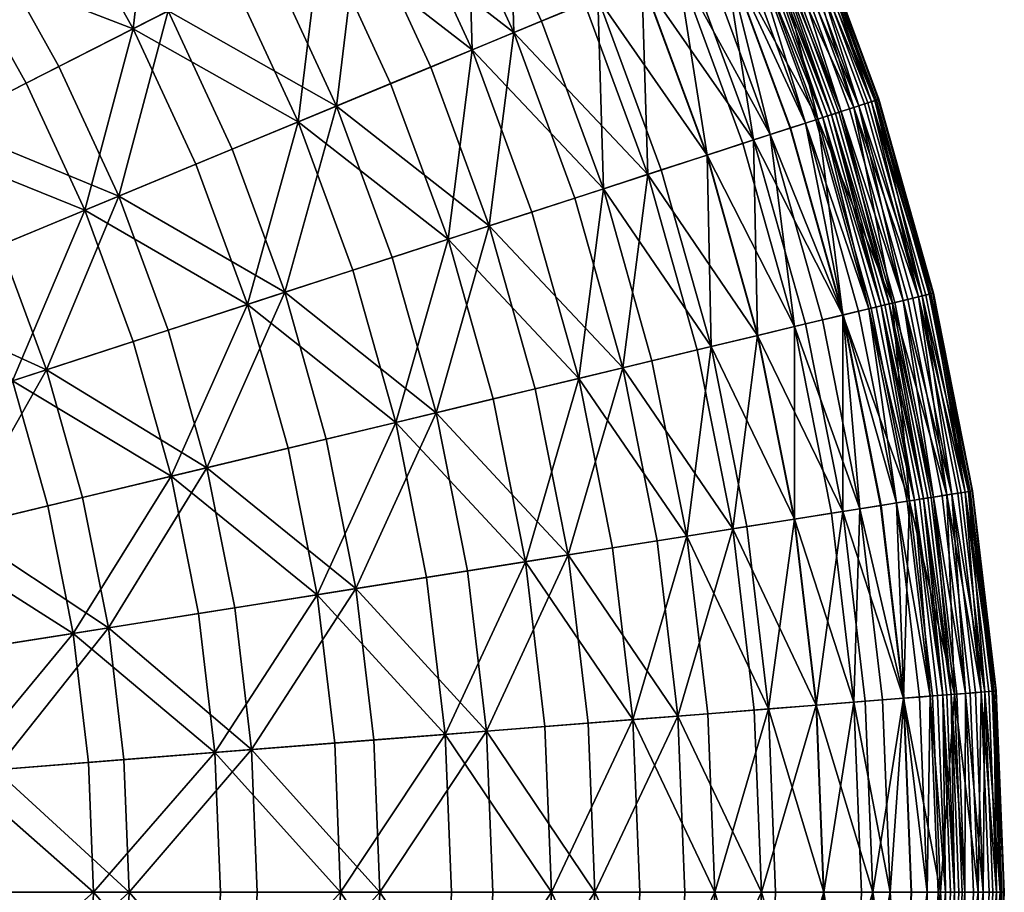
# Model space of a CAD drawing. Header units: centimetres. Extents: x -11.8 to 11.8, y -11.8 to 11.8.
# Tile 29 of 30: x 7.3 to 11.8, y 0 to 4. Entities that reach past the tile are written whole.
import ezdxf

# ---------------------------------------------------------------- set-up
doc = ezdxf.new("R2010")
doc.units = ezdxf.units.CM
doc.layers.get('0').update_dxf_attribs({"color": 252, "true_color": 0x949494})

msp = doc.modelspace()

# ---------------------------------------------------------------- meshes
at = {"color": 252, "true_color": 0x949494}
mesh = msp.add_polyface(dxfattribs=at)
corners = [(9.9871, 3.245, 4.8773), (9.7015, 4.0184, 4.8773), (9.3813, 3.8858, 4.2258), (10.2539, 3.3317, 5.5678), (9.9607, 4.1258, 5.5678), (10.4659, 3.4006, 6.275), (10.1666, 4.2111, 6.275), (9.8047, 4.9957, 6.275), (9.6061, 4.8946, 5.5678), (9.3561, 4.7672, 4.8773), (10.7563, 3.4949, 7.6496), (10.4487, 4.328, 7.6496), (10.3267, 4.2774, 6.9764), (10.6307, 3.4541, 6.9764), (10.0768, 5.1344, 7.6496), (9.9591, 5.0744, 6.9764), (10.8036, 4.475, 10.1884), (10.8455, 4.4923, 10.1959), (10.4595, 5.3294, 10.1959), (10.1916, 3.3115, 4.7512), (9.8555, 3.2022, 4.0806), (9.5736, 3.9655, 4.0806), (9.9001, 4.1007, 4.7512), (10.7563, 4.4554, 8.224), (10.6629, 4.4167, 7.5866), (10.2833, 5.2396, 7.5866), (10.7059, 4.4345, 9.9012), (10.6842, 4.4255, 9.6586), (10.9987, 3.5737, 9.6586), (10.7232, 4.4417, 10.0489), (10.3415, 5.2693, 10.0489), (10.7417, 4.4493, 10.1282), (10.7667, 4.4597, 10.1659), (10.3834, 5.2906, 10.1659), (11.0389, 3.5868, 10.0489), (10.5383, 4.3651, 6.8987), (10.9768, 3.5666, 7.5866), (10.6802, 3.4702, 6.1822), (10.3748, 4.2973, 6.1822), (10.8485, 3.5249, 6.8987), (10.0055, 5.098, 6.1822), (10.1646, 4.2103, 5.459), (10.4639, 3.3999, 5.459), (9.5477, 4.8648, 4.7512), (9.8028, 4.9948, 5.459), (10.8506, 3.5256, 8.2722), (10.5403, 4.3659, 8.2722), (10.9189, 3.5478, 8.8264), (10.6066, 4.3934, 8.8264), (10.2291, 5.212, 8.8264), (10.6528, 4.4125, 9.2944), (10.9665, 3.5632, 9.2944), (10.3039, 5.2501, 9.6586)]
mesh.append_faces([[corners[k] for k in face] for face in [(0, 1, 2, 0), (0, 3, 4, 0), (4, 1, 0, 4), (5, 6, 4, 5), (4, 3, 5, 4), (4, 6, 7, 4), (4, 8, 9, 4), (10, 11, 12, 10), (12, 13, 10, 12), (12, 11, 14, 12), (7, 6, 12, 7), (12, 15, 7, 12), (5, 13, 12, 5), (12, 6, 5, 12), (16, 17, 18, 16), (19, 20, 21, 19), (21, 22, 19, 21), (23, 24, 25, 23), (26, 27, 28, 26), (26, 29, 30, 26), (31, 32, 33, 31), (31, 29, 34, 31), (35, 24, 36, 35), (37, 38, 35, 37), (35, 39, 37, 35), (35, 38, 40, 35), (19, 22, 41, 19), (41, 42, 19, 41), (41, 22, 43, 41), (40, 38, 41, 40), (41, 44, 40, 41), (37, 42, 41, 37), (41, 38, 37, 41), (10, 45, 46, 10), (46, 11, 10, 46), (47, 48, 46, 47), (46, 45, 47, 46), (46, 48, 49, 46), (50, 51, 28, 50), (50, 27, 52, 50), (50, 48, 47, 50)]], dxfattribs={"vtx2": -1, "vtx3": -1, "color": 252})
mesh = msp.add_polyface(dxfattribs=at)
corners = [(9.2704, 3.0121, 3.6151), (9.4779, 2.2755, 3.6151), (9.8736, 2.3705, 4.2258), (9.6574, 3.1379, 4.2258), (8.3454, 2.7116, 2.5221), (8.5322, 2.0484, 2.5221), (9.0289, 2.1677, 3.0467), (8.8312, 2.8694, 3.0467), (8.5175, 2.7675, 2.3187), (9.0131, 2.9285, 2.8617), (9.2148, 2.2123, 2.8617), (9.4608, 3.074, 3.4499), (9.6726, 2.3222, 3.4499), (8.5787, 3.5534, 3.0467), (8.1067, 3.3579, 2.5221), (9.0053, 3.7301, 3.6151), (8.6847, 4.4251, 3.6151), (8.2733, 4.2155, 3.0467), (7.8181, 3.9835, 2.5221), (9.3813, 3.8858, 4.2258), (9.9871, 3.245, 4.8773), (9.3561, 4.7672, 4.8773), (9.0473, 4.6098, 4.2258), (9.7015, 4.0184, 4.8773), (8.6579, 5.3056, 4.2258), (8.3109, 5.0929, 3.6151), (7.9172, 4.8517, 3.0467), (9.9607, 4.1258, 5.5678), (9.1903, 3.8067, 3.4499), (9.5736, 3.9655, 4.0806), (9.8555, 3.2022, 4.0806), (8.8631, 4.516, 3.4499), (9.2328, 4.7044, 4.0806), (9.5477, 4.8648, 4.7512), (9.9001, 4.1007, 4.7512), (8.2739, 3.4271, 2.3187), (8.7553, 3.6265, 2.8617), (7.9794, 4.0657, 2.3187), (8.4436, 4.3023, 2.8617), (8.0802, 4.9516, 2.8617)]
mesh.append_faces([[corners[k] for k in face] for face in [(0, 1, 2, 0), (2, 3, 0, 2), (4, 5, 6, 4), (6, 7, 4, 6), (0, 7, 6, 0), (6, 1, 0, 6), (8, 9, 10, 8), (11, 12, 10, 11), (10, 9, 11, 10), (4, 7, 13, 4), (13, 14, 4, 13), (0, 15, 13, 0), (13, 7, 0, 13), (16, 17, 13, 16), (13, 15, 16, 13), (13, 17, 18, 13), (19, 3, 20, 19), (21, 22, 19, 21), (19, 23, 21, 19), (16, 15, 19, 16), (19, 22, 16, 19), (0, 3, 19, 0), (19, 15, 0, 19), (16, 22, 24, 16), (16, 25, 26, 16), (26, 17, 16, 26), (21, 23, 27, 21), (11, 28, 29, 11), (29, 30, 11, 29), (31, 32, 29, 31), (29, 28, 31, 29), (33, 34, 29, 33), (29, 32, 33, 29), (8, 35, 36, 8), (36, 9, 8, 36), (37, 38, 36, 37), (36, 35, 37, 36), (31, 28, 36, 31), (36, 38, 31, 36), (11, 9, 36, 11), (36, 28, 11, 36), (31, 38, 39, 31)]], dxfattribs={"vtx2": -1, "vtx3": -1, "color": 252})
mesh = msp.add_polyface(dxfattribs=at)
corners = [(8.3454, 2.7116, 2.5221), (7.8181, 2.5403, 2.043), (7.9931, 1.919, 2.043), (7.2613, 2.3593, 1.6161), (7.0536, 2.9217, 1.6161), (6.4955, 2.6905, 1.2479), (6.6867, 2.1726, 1.2479), (6.8025, 3.4661, 1.6161), (8.1067, 3.3579, 2.5221), (7.5945, 3.1457, 2.043), (7.8181, 3.9835, 2.5221), (7.3242, 3.7319, 2.043), (7.0089, 4.2951, 2.043), (7.4816, 4.5847, 2.5221), (7.099, 5.1577, 2.5221), (6.6505, 4.8318, 2.043), (6.1768, 4.4877, 1.6161), (6.5097, 3.9892, 1.6161), (8.5787, 3.5534, 3.0467), (8.2733, 4.2155, 3.0467), (7.9172, 4.8517, 3.0467), (7.9794, 4.0657, 2.3187), (7.6359, 4.6793, 2.3187), (8.0802, 4.9516, 2.8617), (8.4436, 4.3023, 2.8617), (8.5175, 2.7675, 2.3187), (7.9795, 2.5927, 1.8236), (7.7513, 3.2107, 1.8236), (8.2739, 3.4271, 2.3187), (7.4179, 2.4102, 1.3845), (7.2058, 2.9847, 1.3845), (6.9493, 3.5408, 1.3845), (7.4754, 3.8089, 1.8236), (6.6557, 2.7569, 1.0093), (6.4188, 3.2706, 1.0093), (6.8517, 2.2262, 1.0093), (7.1536, 4.3837, 1.8236), (6.6501, 4.0752, 1.3845), (6.3101, 4.5845, 1.3845), (6.7878, 4.9316, 1.8236)]
mesh.append_faces([[corners[k] for k in face] for face in [(0, 1, 2, 0), (3, 4, 5, 3), (5, 6, 3, 5), (5, 4, 7, 5), (0, 8, 9, 0), (9, 1, 0, 9), (10, 11, 9, 10), (9, 8, 10, 9), (7, 4, 9, 7), (9, 11, 7, 9), (3, 1, 9, 3), (9, 4, 3, 9), (12, 13, 14, 12), (12, 15, 16, 12), (7, 11, 12, 7), (12, 17, 7, 12), (10, 13, 12, 10), (12, 11, 10, 12), (10, 8, 18, 10), (10, 19, 20, 10), (20, 13, 10, 20), (21, 22, 23, 21), (23, 24, 21, 23), (25, 26, 27, 25), (27, 28, 25, 27), (29, 30, 27, 29), (27, 26, 29, 27), (31, 32, 27, 31), (27, 30, 31, 27), (21, 28, 27, 21), (27, 32, 21, 27), (31, 30, 33, 31), (33, 34, 31, 33), (29, 35, 33, 29), (33, 30, 29, 33), (21, 32, 36, 21), (36, 22, 21, 36), (31, 37, 36, 31), (36, 32, 31, 36), (38, 39, 36, 38), (36, 37, 38, 36)]], dxfattribs={"vtx2": -1, "vtx3": -1, "color": 252})
mesh = msp.add_polyface(dxfattribs=at)
corners = [(11.2386, 3.6517, 10.1654), (11.2062, 3.6411, 10.1882), (11.457, 2.7506, 10.1882), (11.1648, 3.6277, 10.1959), (11.1216, 3.6136, 10.1884), (11.3706, 2.7299, 10.1884), (11.2236, 3.6468, 9.6466), (11.2462, 3.6541, 9.8953), (11.4979, 2.7604, 9.8953), (11.2572, 3.6577, 10.0464), (11.2552, 3.657, 10.1272), (11.5071, 2.7626, 10.1272), (11.0837, 3.6013, 10.1659), (10.8036, 4.475, 10.1884), (10.7667, 4.4597, 10.1659), (10.8455, 4.4923, 10.1959), (10.9172, 4.522, 10.1654), (10.8857, 4.509, 10.1882), (10.9333, 4.5287, 10.1272), (10.9353, 4.5295, 10.0464), (10.9026, 4.516, 9.6466), (10.9246, 4.5251, 9.8953), (10.9768, 3.5666, 7.5866), (11.073, 3.5978, 8.224), (11.3208, 2.7179, 8.224), (11.1425, 3.6204, 8.7923), (11.1908, 3.6361, 9.2727), (11.4413, 2.7469, 9.2727), (10.8708, 4.5028, 9.2727), (10.8238, 4.4833, 8.7923), (10.6629, 4.4167, 7.5866), (10.7563, 4.4554, 8.224), (11.0579, 3.5929, 10.1282), (11.3055, 2.7142, 10.1282), (11.0389, 3.5868, 10.0489), (11.021, 3.5809, 9.9012), (11.2677, 2.7052, 9.9012), (10.9987, 3.5737, 9.6586), (10.7059, 4.4345, 9.9012), (10.7232, 4.4417, 10.0489), (10.7417, 4.4493, 10.1282), (10.8485, 3.5249, 6.8987), (10.5383, 4.3651, 6.8987), (10.9665, 3.5632, 9.2944), (11.2119, 2.6918, 9.2944), (10.6842, 4.4255, 9.6586), (10.6528, 4.4125, 9.2944), (10.9189, 3.5478, 8.8264)]
mesh.append_faces([[corners[k] for k in face] for face in [(0, 1, 2, 0), (3, 4, 5, 3), (6, 7, 8, 6), (9, 10, 11, 9), (12, 4, 13, 12), (13, 14, 12, 13), (3, 15, 13, 3), (13, 4, 3, 13), (0, 16, 17, 0), (17, 1, 0, 17), (3, 1, 17, 3), (17, 15, 3, 17), (0, 10, 18, 0), (18, 16, 0, 18), (9, 19, 18, 9), (18, 10, 9, 18), (6, 20, 21, 6), (21, 7, 6, 21), (9, 7, 21, 9), (21, 19, 9, 21), (22, 23, 24, 22), (25, 26, 27, 25), (6, 26, 28, 6), (28, 20, 6, 28), (25, 29, 28, 25), (28, 26, 25, 28), (22, 30, 31, 22), (31, 23, 22, 31), (25, 23, 31, 25), (31, 29, 25, 31), (12, 32, 33, 12), (34, 35, 36, 34), (37, 35, 38, 37), (34, 39, 38, 34), (38, 35, 34, 38), (12, 14, 40, 12), (40, 32, 12, 40), (34, 32, 40, 34), (22, 41, 42, 22), (37, 43, 44, 37), (37, 45, 46, 37), (47, 43, 46, 47)]], dxfattribs={"vtx2": -1, "vtx3": -1, "color": 252})
mesh = msp.add_polyface(dxfattribs=at)
corners = [(11.457, 2.7506, 10.1882), (11.4902, 2.7586, 10.1654), (11.2386, 3.6517, 10.1654), (11.1648, 3.6277, 10.1959), (11.4148, 2.7405, 10.1959), (11.2062, 3.6411, 10.1882), (11.5944, 1.8364, 10.1959), (11.6711, 1.8485, 10.1654), (11.6374, 1.8432, 10.1882), (11.0837, 3.6013, 10.1659), (11.3318, 2.7206, 10.1659), (11.3706, 2.7299, 10.1884), (11.1216, 3.6136, 10.1884), (11.5101, 1.823, 10.1659), (11.5496, 1.8293, 10.1884), (11.4979, 2.7604, 9.8953), (11.4748, 2.7549, 9.6466), (11.2236, 3.6468, 9.6466), (11.2572, 3.6577, 10.0464), (11.5092, 2.7631, 10.0464), (11.2462, 3.6541, 9.8953), (11.6903, 1.8516, 10.0464), (11.6554, 1.846, 9.6466), (11.6789, 1.8498, 9.8953), (11.5071, 2.7626, 10.1272), (11.2552, 3.657, 10.1272), (11.6882, 1.8512, 10.1272), (11.1425, 3.6204, 8.7923), (11.3919, 2.735, 8.7923), (11.3208, 2.7179, 8.224), (11.5712, 1.8327, 8.7923), (11.499, 1.8213, 8.224), (11.3992, 1.8055, 7.5866), (11.4413, 2.7469, 9.2727), (11.1908, 3.6361, 9.2727), (11.6214, 1.8407, 9.2727), (11.3055, 2.7142, 10.1282), (11.286, 2.7096, 10.0489), (11.4637, 1.8157, 10.0489), (11.4834, 1.8188, 10.1282), (11.2677, 2.7052, 9.9012), (11.2449, 2.6997, 9.6586), (11.4219, 1.8091, 9.6586), (11.4451, 1.8127, 9.9012), (11.2119, 2.6918, 9.2944), (11.1633, 2.6801, 8.8264), (11.339, 1.7959, 8.8264)]
mesh.append_faces([[corners[k] for k in face] for face in [(0, 1, 2, 0), (3, 4, 0, 3), (0, 5, 3, 0), (0, 4, 6, 0), (7, 1, 0, 7), (0, 8, 7, 0), (9, 10, 11, 9), (11, 12, 9, 11), (11, 10, 13, 11), (6, 4, 11, 6), (11, 14, 6, 11), (11, 4, 3, 11), (15, 16, 17, 15), (18, 19, 15, 18), (15, 20, 18, 15), (15, 19, 21, 15), (22, 16, 15, 22), (15, 23, 22, 15), (2, 1, 24, 2), (24, 25, 2, 24), (24, 1, 7, 24), (21, 19, 24, 21), (24, 26, 21, 24), (24, 19, 18, 24), (27, 28, 29, 27), (29, 28, 30, 29), (29, 31, 32, 29), (17, 16, 33, 17), (33, 34, 17, 33), (33, 16, 22, 33), (30, 28, 33, 30), (33, 35, 30, 33), (33, 28, 27, 33), (36, 10, 9, 36), (36, 37, 38, 36), (13, 10, 36, 13), (36, 39, 13, 36), (40, 41, 42, 40), (38, 37, 40, 38), (40, 43, 38, 40), (44, 45, 46, 44)]], dxfattribs={"vtx2": -1, "vtx3": -1, "color": 252})
mesh = msp.add_polyface(dxfattribs=at)
corners = [(9.9871, 3.245, 4.8773), (9.6574, 3.1379, 4.2258), (9.8736, 2.3705, 4.2258), (10.2106, 2.4514, 4.8773), (10.7563, 3.4949, 7.6496), (10.6307, 3.4541, 6.9764), (10.8687, 2.6094, 6.9764), (10.9971, 2.6402, 7.6496), (10.4659, 3.4006, 6.275), (10.7001, 2.5689, 6.275), (10.8685, 1.7214, 6.275), (10.4835, 2.5169, 5.5678), (10.2539, 3.3317, 5.5678), (10.3713, 1.6427, 4.8773), (10.1916, 3.3115, 4.7512), (10.4197, 2.5016, 4.7512), (10.0761, 2.4191, 4.0806), (9.8555, 3.2022, 4.0806), (9.4608, 3.074, 3.4499), (9.6726, 2.3222, 3.4499), (11.3208, 2.7179, 8.224), (11.2225, 2.6943, 7.5866), (10.9768, 3.5666, 7.5866), (11.073, 3.5978, 8.224), (11.1425, 3.6204, 8.7923), (11.0389, 3.5868, 10.0489), (11.286, 2.7096, 10.0489), (11.3055, 2.7142, 10.1282), (11.0579, 3.5929, 10.1282), (10.9987, 3.5737, 9.6586), (11.2449, 2.6997, 9.6586), (11.2677, 2.7052, 9.9012), (11.021, 3.5809, 9.9012), (10.4639, 3.3999, 5.459), (10.6981, 2.5684, 5.459), (10.6802, 3.4702, 6.1822), (10.9193, 2.6215, 6.1822), (11.0911, 1.7567, 6.1822), (11.0914, 2.6628, 6.8987), (10.8485, 3.5249, 6.8987), (11.3992, 1.8055, 7.5866), (11.2119, 2.6918, 9.2944), (10.9189, 3.5478, 8.8264), (11.1633, 2.6801, 8.8264), (10.9665, 3.5632, 9.2944), (11.0935, 2.6634, 8.2722), (10.8506, 3.5256, 8.2722), (11.1702, 1.7692, 7.6496)]
mesh.append_faces([[corners[k] for k in face] for face in [(0, 1, 2, 0), (2, 3, 0, 2), (4, 5, 6, 4), (6, 7, 4, 6), (8, 9, 6, 8), (6, 5, 8, 6), (6, 9, 10, 6), (0, 3, 11, 0), (11, 12, 0, 11), (11, 3, 13, 11), (8, 12, 11, 8), (11, 9, 8, 11), (14, 15, 16, 14), (16, 17, 14, 16), (18, 17, 16, 18), (16, 19, 18, 16), (20, 21, 22, 20), (20, 23, 24, 20), (25, 26, 27, 25), (27, 28, 25, 27), (29, 30, 31, 29), (31, 32, 29, 31), (31, 26, 25, 31), (14, 33, 34, 14), (34, 15, 14, 34), (35, 36, 34, 35), (34, 33, 35, 34), (34, 36, 37, 34), (22, 21, 38, 22), (38, 39, 22, 38), (38, 21, 40, 38), (35, 39, 38, 35), (38, 36, 35, 38), (41, 30, 29, 41), (42, 43, 41, 42), (41, 44, 42, 41), (4, 7, 45, 4), (45, 46, 4, 45), (45, 7, 47, 45), (42, 46, 45, 42), (45, 43, 42, 45)]], dxfattribs={"vtx2": -1, "vtx3": -1, "color": 252})
mesh = msp.add_polyface(dxfattribs=at)
corners = [(8.7748, 0, 2.5221), (8.7476, 0.6884, 2.5221), (8.1949, 0.6449, 2.043), (8.2204, 0, 2.043), (8.6665, 1.3726, 2.5221), (8.1189, 1.2859, 2.043), (7.9931, 1.919, 2.043), (8.5322, 2.0484, 2.5221), (8.3454, 2.7116, 2.5221), (9.2857, 0, 3.0467), (9.2569, 0.7285, 3.0467), (9.7475, 0, 3.6151), (9.7172, 0.7647, 3.6151), (9.6271, 1.5248, 3.6151), (9.171, 1.4525, 3.0467), (9.0289, 2.1677, 3.0467), (9.4779, 2.2755, 3.6151), (8.9558, 0, 2.3187), (8.928, 0.7026, 2.3187), (9.4474, 0.7435, 2.8617), (9.4769, 0, 2.8617), (8.8452, 1.4009, 2.3187), (9.3598, 1.4825, 2.8617), (9.8249, 1.5561, 3.4499), (9.9168, 0.7804, 3.4499), (9.9477, 0, 3.4499), (9.2148, 2.2123, 2.8617), (8.7082, 2.0907, 2.3187), (8.5175, 2.7675, 2.3187), (9.6726, 2.3222, 3.4499), (8.3901, 0, 1.8236), (8.3641, 0.6582, 1.8236), (7.7997, 0, 1.3845), (7.7754, 0.6119, 1.3845), (7.7033, 1.2201, 1.3845), (8.2865, 1.3125, 1.8236), (8.1581, 1.9586, 1.8236), (7.9795, 2.5927, 1.8236)]
mesh.append_faces([[corners[k] for k in face] for face in [(0, 1, 2, 0), (2, 3, 0, 2), (4, 5, 2, 4), (2, 1, 4, 2), (6, 7, 8, 6), (4, 7, 6, 4), (6, 5, 4, 6), (0, 9, 10, 0), (10, 1, 0, 10), (11, 12, 10, 11), (10, 9, 11, 10), (13, 14, 10, 13), (10, 12, 13, 10), (4, 1, 10, 4), (10, 14, 4, 10), (4, 14, 15, 4), (15, 7, 4, 15), (13, 16, 15, 13), (15, 14, 13, 15), (17, 18, 19, 17), (19, 20, 17, 19), (21, 22, 19, 21), (19, 18, 21, 19), (19, 22, 23, 19), (19, 24, 25, 19), (26, 27, 28, 26), (23, 22, 26, 23), (26, 29, 23, 26), (21, 27, 26, 21), (26, 22, 21, 26), (17, 30, 31, 17), (31, 18, 17, 31), (31, 30, 32, 31), (31, 33, 34, 31), (21, 18, 31, 21), (31, 35, 21, 31), (28, 27, 36, 28), (36, 37, 28, 36), (21, 35, 36, 21), (36, 27, 21, 36), (36, 35, 34, 36)]], dxfattribs={"vtx2": -1, "vtx3": -1, "color": 252})
mesh = msp.add_polyface(dxfattribs=at)
corners = [(11.5944, 1.8364, 10.1959), (11.5496, 1.8293, 10.1884), (11.6577, 0.9174, 10.1884), (11.7029, 0.921, 10.1959), (11.5101, 1.823, 10.1659), (11.6179, 0.9143, 10.1659), (11.6711, 1.8485, 10.1654), (11.6374, 1.8432, 10.1882), (11.7463, 0.9244, 10.1882), (11.7803, 0.9271, 10.1654), (11.457, 2.7506, 10.1882), (11.3706, 2.7299, 10.1884), (11.6903, 1.8516, 10.0464), (11.6882, 1.8512, 10.1272), (11.7976, 0.9285, 10.1272), (11.7997, 0.9286, 10.0464), (11.6554, 1.846, 9.6466), (11.6789, 1.8498, 9.8953), (11.7882, 0.9277, 9.8953), (11.7645, 0.9259, 9.6466), (11.4979, 2.7604, 9.8953), (11.5071, 2.7626, 10.1272), (11.5712, 1.8327, 8.7923), (11.6214, 1.8407, 9.2727), (11.7302, 0.9232, 9.2727), (11.6795, 0.9192, 8.7923), (11.3992, 1.8055, 7.5866), (11.499, 1.8213, 8.224), (11.6066, 0.9134, 8.224), (11.5059, 0.9055, 7.5866), (11.3208, 2.7179, 8.224), (11.4413, 2.7469, 9.2727), (11.4637, 1.8157, 10.0489), (11.4451, 1.8127, 9.9012), (11.5522, 0.9091, 9.9012), (11.5709, 0.9106, 10.0489), (11.4219, 1.8091, 9.6586), (11.5288, 0.9073, 9.6586), (11.4834, 1.8188, 10.1282), (11.5909, 0.9122, 10.1282), (11.3055, 2.7142, 10.1282), (11.3714, 0.8949, 6.8987), (11.3884, 1.8037, 9.2944), (11.495, 0.9046, 9.2944), (11.339, 1.7959, 8.8264)]
mesh.append_faces([[corners[k] for k in face] for face in [(0, 1, 2, 0), (2, 3, 0, 2), (4, 5, 2, 4), (2, 1, 4, 2), (6, 7, 8, 6), (8, 9, 6, 8), (0, 3, 8, 0), (8, 7, 0, 8), (0, 7, 10, 0), (4, 1, 11, 4), (12, 13, 14, 12), (14, 15, 12, 14), (6, 9, 14, 6), (14, 13, 6, 14), (16, 17, 18, 16), (18, 19, 16, 18), (12, 15, 18, 12), (18, 17, 12, 18), (12, 17, 20, 12), (6, 13, 21, 6), (22, 23, 24, 22), (24, 25, 22, 24), (16, 19, 24, 16), (24, 23, 16, 24), (26, 27, 28, 26), (28, 29, 26, 28), (22, 25, 28, 22), (28, 27, 22, 28), (22, 27, 30, 22), (16, 23, 31, 16), (32, 33, 34, 32), (34, 35, 32, 34), (36, 37, 34, 36), (34, 33, 36, 34), (4, 38, 39, 4), (39, 5, 4, 39), (32, 35, 39, 32), (39, 38, 32, 39), (32, 38, 40, 32), (26, 29, 41, 26), (36, 42, 43, 36), (43, 42, 44, 43)]], dxfattribs={"vtx2": -1, "vtx3": -1, "color": 252})
mesh = msp.add_polyface(dxfattribs=at)
corners = [(10.3713, 1.6427, 4.8773), (10.029, 1.5884, 4.2258), (10.1229, 0.7967, 4.2258), (9.6271, 1.5248, 3.6151), (9.8736, 2.3705, 4.2258), (9.4779, 2.2755, 3.6151), (10.2106, 2.4514, 4.8773), (10.8685, 1.7214, 6.275), (10.6485, 1.6866, 5.5678), (10.7481, 0.8459, 5.5678), (11.1702, 1.7692, 7.6496), (11.0397, 1.7485, 6.9764), (11.1431, 0.8769, 6.9764), (10.8687, 2.6094, 6.9764), (10.9971, 2.6402, 7.6496), (10.4835, 2.5169, 5.5678), (10.7001, 2.5689, 6.275), (9.8249, 1.5561, 3.4499), (10.2347, 1.621, 4.0806), (10.3305, 0.813, 4.0806), (10.5837, 1.6763, 4.7512), (10.0761, 2.4191, 4.0806), (10.4197, 2.5016, 4.7512), (9.6726, 2.3222, 3.4499), (11.3992, 1.8055, 7.5866), (11.2225, 2.6943, 7.5866), (11.3208, 2.7179, 8.224), (11.4219, 1.8091, 9.6586), (11.4451, 1.8127, 9.9012), (11.2677, 2.7052, 9.9012), (11.0911, 1.7567, 6.1822), (11.266, 1.7844, 6.8987), (11.3714, 0.8949, 6.8987), (10.8665, 1.7211, 5.459), (10.9682, 0.8632, 5.459), (11.1949, 0.881, 6.1822), (10.6981, 2.5684, 5.459), (11.0914, 2.6628, 6.8987), (10.9193, 2.6215, 6.1822), (11.339, 1.7959, 8.8264), (11.2681, 1.7847, 8.2722), (11.3736, 0.8951, 8.2722), (11.2748, 0.8873, 7.6496), (11.4451, 0.9007, 8.8264), (11.495, 0.9046, 9.2944), (11.3884, 1.8037, 9.2944), (11.2119, 2.6918, 9.2944), (11.2449, 2.6997, 9.6586), (11.0935, 2.6634, 8.2722), (11.1633, 2.6801, 8.8264)]
mesh.append_faces([[corners[k] for k in face] for face in [(0, 1, 2, 0), (3, 1, 4, 3), (4, 5, 3, 4), (0, 6, 4, 0), (4, 1, 0, 4), (7, 8, 9, 7), (10, 11, 12, 10), (12, 11, 7, 12), (7, 11, 13, 7), (10, 14, 13, 10), (13, 11, 10, 13), (0, 8, 15, 0), (7, 16, 15, 7), (15, 8, 7, 15), (17, 18, 19, 17), (20, 18, 21, 20), (21, 22, 20, 21), (17, 23, 21, 17), (21, 18, 17, 21), (24, 25, 26, 24), (27, 28, 29, 27), (30, 31, 32, 30), (32, 31, 24, 32), (20, 33, 34, 20), (30, 35, 34, 30), (30, 33, 36, 30), (20, 22, 36, 20), (36, 33, 20, 36), (24, 31, 37, 24), (30, 38, 37, 30), (37, 31, 30, 37), (39, 40, 41, 39), (10, 42, 41, 10), (41, 40, 10, 41), (39, 43, 44, 39), (39, 45, 46, 39), (27, 47, 46, 27), (46, 45, 27, 46), (10, 40, 48, 10), (39, 49, 48, 39), (48, 40, 39, 48)]], dxfattribs={"vtx2": -1, "vtx3": -1, "color": 252})
mesh = msp.add_polyface(dxfattribs=at)
corners = [(6.4205, 0, 0.9452), (7.0308, 0, 1.2479), (7.009, 0.5516, 1.2479), (6.4006, 0.5037, 0.9452), (7.635, 0, 1.6161), (7.6112, 0.599, 1.6161), (7.5407, 1.1943, 1.6161), (6.944, 1.0998, 1.2479), (6.3412, 1.0043, 0.9452), (8.1949, 0.6449, 2.043), (8.1189, 1.2859, 2.043), (8.2204, 0, 2.043), (7.2613, 2.3593, 1.6161), (7.4238, 1.7823, 1.6161), (7.9931, 1.919, 2.043), (7.8181, 2.5403, 2.043), (6.8364, 1.6413, 1.2479), (6.6867, 2.1726, 1.2479), (6.1063, 1.984, 0.9452), (7.7997, 0, 1.3845), (7.7754, 0.6119, 1.3845), (8.3641, 0.6582, 1.8236), (7.7033, 1.2201, 1.3845), (8.2865, 1.3125, 1.8236), (6.6238, 0, 0.7063), (6.6032, 0.5197, 0.7063), (7.1819, 0.5652, 1.0093), (7.2043, 0, 1.0093), (6.542, 1.0362, 0.7063), (7.1153, 1.127, 1.0093), (7.0051, 1.6818, 1.0093), (6.4406, 1.5463, 0.7063), (6.2996, 2.0469, 0.7063), (7.4179, 2.4102, 1.3845), (7.584, 1.8208, 1.3845), (6.8517, 2.2262, 1.0093), (8.1581, 1.9586, 1.8236), (7.9795, 2.5927, 1.8236)]
mesh.append_faces([[corners[k] for k in face] for face in [(0, 1, 2, 0), (2, 3, 0, 2), (4, 5, 2, 4), (2, 1, 4, 2), (6, 7, 2, 6), (2, 5, 6, 2), (2, 7, 8, 2), (6, 5, 9, 6), (9, 10, 6, 9), (4, 11, 9, 4), (9, 5, 4, 9), (12, 13, 14, 12), (14, 15, 12, 14), (6, 10, 14, 6), (14, 13, 6, 14), (16, 17, 18, 16), (8, 7, 16, 8), (6, 13, 16, 6), (16, 7, 6, 16), (12, 17, 16, 12), (16, 13, 12, 16), (19, 20, 21, 19), (22, 23, 21, 22), (24, 25, 26, 24), (26, 27, 24, 26), (28, 29, 26, 28), (26, 25, 28, 26), (22, 20, 26, 22), (26, 29, 22, 26), (19, 27, 26, 19), (26, 20, 19, 26), (30, 31, 32, 30), (33, 34, 30, 33), (30, 35, 33, 30), (22, 29, 30, 22), (30, 34, 22, 30), (28, 31, 30, 28), (30, 29, 28, 30), (22, 34, 36, 22), (33, 37, 36, 33), (36, 34, 33, 36)]], dxfattribs={"vtx2": -1, "vtx3": -1, "color": 252})
mesh = msp.add_polyface(dxfattribs=at)
corners = [(10.501, 0, 4.8773), (10.4684, 0.8238, 4.8773), (10.1229, 0.7967, 4.2258), (10.1544, 0, 4.2258), (10.3713, 1.6427, 4.8773), (9.6271, 1.5248, 3.6151), (9.7172, 0.7647, 3.6151), (10.029, 1.5884, 4.2258), (9.7475, 0, 3.6151), (10.7816, 0, 5.5678), (10.7481, 0.8459, 5.5678), (11.0045, 0, 6.275), (10.9703, 0.8633, 6.275), (10.8685, 1.7214, 6.275), (10.6485, 1.6866, 5.5678), (11.3099, 0, 7.6496), (11.2748, 0.8873, 7.6496), (11.1431, 0.8769, 6.9764), (11.1778, 0, 6.9764), (11.1702, 1.7692, 7.6496), (10.7161, 0, 4.7512), (10.3627, 0, 4.0806), (10.3305, 0.813, 4.0806), (10.6828, 0.8407, 4.7512), (9.9477, 0, 3.4499), (9.9168, 0.7804, 3.4499), (9.8249, 1.5561, 3.4499), (10.5837, 1.6763, 4.7512), (10.2347, 1.621, 4.0806), (9.4474, 0.7435, 2.8617), (9.4769, 0, 2.8617), (11.2298, 0, 6.1822), (11.1949, 0.881, 6.1822), (11.3714, 0.8949, 6.8987), (11.4068, 0, 6.8987), (11.0911, 1.7567, 6.1822), (10.9682, 0.8632, 5.459), (11.0024, 0, 5.459), (10.8665, 1.7211, 5.459), (11.409, 0, 8.2722), (11.3736, 0.8951, 8.2722), (11.4451, 0.9007, 8.8264), (11.339, 1.7959, 8.8264)]
mesh.append_faces([[corners[k] for k in face] for face in [(0, 1, 2, 0), (2, 3, 0, 2), (2, 1, 4, 2), (5, 6, 2, 5), (2, 7, 5, 2), (8, 3, 2, 8), (2, 6, 8, 2), (0, 9, 10, 0), (10, 1, 0, 10), (11, 12, 10, 11), (10, 9, 11, 10), (10, 12, 13, 10), (4, 1, 10, 4), (10, 14, 4, 10), (15, 16, 17, 15), (17, 18, 15, 17), (17, 16, 19, 17), (13, 12, 17, 13), (11, 18, 17, 11), (17, 12, 11, 17), (20, 21, 22, 20), (22, 23, 20, 22), (24, 25, 22, 24), (22, 21, 24, 22), (22, 25, 26, 22), (27, 23, 22, 27), (22, 28, 27, 22), (26, 25, 29, 26), (24, 30, 29, 24), (31, 32, 33, 31), (33, 34, 31, 33), (33, 32, 35, 33), (20, 23, 36, 20), (36, 37, 20, 36), (36, 23, 27, 36), (36, 38, 35, 36), (31, 37, 36, 31), (36, 32, 31, 36), (15, 39, 40, 15), (40, 16, 15, 40), (40, 41, 42, 40)]], dxfattribs={"vtx2": -1, "vtx3": -1, "color": 252})
mesh = msp.add_polyface(dxfattribs=at)
corners = [(11.6541, 0, 10.1659), (11.694, 0, 10.1884), (11.6577, 0.9174, 10.1884), (11.6179, 0.9143, 10.1659), (11.7394, 0, 10.1959), (11.7029, 0.921, 10.1959), (11.817, 0, 10.1654), (11.7803, 0.9271, 10.1654), (11.7463, 0.9244, 10.1882), (11.7829, 0, 10.1882), (11.8344, 0, 10.1272), (11.7976, 0.9285, 10.1272), (11.8365, 0, 10.0464), (11.7997, 0.9286, 10.0464), (11.8012, 0, 9.6466), (11.7645, 0.9259, 9.6466), (11.7882, 0.9277, 9.8953), (11.8249, 0, 9.8953), (11.7667, 0, 9.2727), (11.7302, 0.9232, 9.2727), (11.7159, 0, 8.7923), (11.6795, 0.9192, 8.7923), (11.5417, 0, 7.5866), (11.5059, 0.9055, 7.5866), (11.6066, 0.9134, 8.224), (11.6428, 0, 8.224), (11.5648, 0, 9.6586), (11.5882, 0, 9.9012), (11.5522, 0.9091, 9.9012), (11.5288, 0.9073, 9.6586), (11.607, 0, 10.0489), (11.5709, 0.9106, 10.0489), (11.5909, 0.9122, 10.1282), (11.627, 0, 10.1282), (11.4068, 0, 6.8987), (11.3714, 0.8949, 6.8987), (11.4808, 0, 8.8264), (11.4451, 0.9007, 8.8264), (11.3736, 0.8951, 8.2722), (11.409, 0, 8.2722), (11.495, 0.9046, 9.2944), (11.5308, 0, 9.2944), (11.4219, 1.8091, 9.6586)]
mesh.append_faces([[corners[k] for k in face] for face in [(0, 1, 2, 0), (2, 3, 0, 2), (4, 5, 2, 4), (2, 1, 4, 2), (6, 7, 8, 6), (8, 9, 6, 8), (4, 9, 8, 4), (8, 5, 4, 8), (6, 10, 11, 6), (11, 7, 6, 11), (12, 13, 11, 12), (11, 10, 12, 11), (14, 15, 16, 14), (16, 17, 14, 16), (12, 17, 16, 12), (16, 13, 12, 16), (14, 18, 19, 14), (19, 15, 14, 19), (20, 21, 19, 20), (19, 18, 20, 19), (22, 23, 24, 22), (24, 25, 22, 24), (20, 25, 24, 20), (24, 21, 20, 24), (26, 27, 28, 26), (28, 29, 26, 28), (30, 31, 28, 30), (28, 27, 30, 28), (0, 3, 32, 0), (32, 33, 0, 32), (30, 33, 32, 30), (32, 31, 30, 32), (22, 34, 35, 22), (35, 23, 22, 35), (36, 37, 38, 36), (38, 39, 36, 38), (26, 29, 40, 26), (40, 41, 26, 40), (40, 29, 42, 40), (36, 41, 40, 36), (40, 37, 36, 40)]], dxfattribs={"vtx2": -1, "vtx3": -1, "color": 252})
mesh = msp.add_polyface(dxfattribs=at)
corners = [(7.2613, -2.3593, 1.6161), (7.4238, -1.7823, 1.6161), (6.8364, -1.6413, 1.2479), (7.5407, -1.1943, 1.6161), (6.944, -1.0998, 1.2479), (8.3454, -2.7116, 2.5221), (8.5322, -2.0484, 2.5221), (7.9931, -1.919, 2.043), (7.8181, -2.5403, 2.043), (8.6665, -1.3726, 2.5221), (8.1189, -1.2859, 2.043), (8.7748, 0, 2.5221), (8.2204, 0, 2.043), (8.1949, -0.6449, 2.043), (8.7476, -0.6884, 2.5221), (7.635, 0, 1.6161), (7.6112, -0.599, 1.6161), (7.009, -0.5516, 1.2479), (7.0308, 0, 1.2479), (8.5175, -2.7675, 2.3187), (7.9795, -2.5927, 1.8236), (8.1581, -1.9586, 1.8236), (8.7082, -2.0907, 2.3187), (7.4179, -2.4102, 1.3845), (7.584, -1.8208, 1.3845), (7.7033, -1.2201, 1.3845), (8.2865, -1.3125, 1.8236), (8.8452, -1.4009, 2.3187), (7.0051, -1.6818, 1.0093), (7.1153, -1.127, 1.0093), (6.8517, -2.2262, 1.0093), (7.7997, 0, 1.3845), (7.7754, -0.6119, 1.3845), (7.1819, -0.5652, 1.0093), (7.2043, 0, 1.0093), (8.3641, -0.6582, 1.8236), (8.3901, 0, 1.8236)]
mesh.append_faces([[corners[k] for k in face] for face in [(0, 1, 2, 0), (3, 4, 2, 3), (2, 1, 3, 2), (5, 6, 7, 5), (7, 8, 5, 7), (9, 10, 7, 9), (7, 6, 9, 7), (3, 1, 7, 3), (7, 10, 3, 7), (0, 8, 7, 0), (7, 1, 0, 7), (11, 12, 13, 11), (13, 14, 11, 13), (15, 16, 13, 15), (13, 12, 15, 13), (3, 10, 13, 3), (13, 16, 3, 13), (13, 10, 9, 13), (3, 16, 17, 3), (17, 4, 3, 17), (15, 18, 17, 15), (17, 16, 15, 17), (19, 20, 21, 19), (21, 22, 19, 21), (23, 24, 21, 23), (21, 20, 23, 21), (25, 26, 21, 25), (21, 24, 25, 21), (21, 26, 27, 21), (25, 24, 28, 25), (28, 29, 25, 28), (23, 30, 28, 23), (28, 24, 23, 28), (31, 32, 33, 31), (33, 34, 31, 33), (25, 29, 33, 25), (33, 32, 25, 33), (25, 32, 35, 25), (35, 26, 25, 35), (31, 36, 35, 31), (35, 32, 31, 35)]], dxfattribs={"vtx2": -1, "vtx3": -1, "color": 252})
mesh = msp.add_polyface(dxfattribs=at)
corners = [(8.6665, -1.3726, 2.5221), (8.7476, -0.6884, 2.5221), (8.1949, -0.6449, 2.043), (9.0289, -2.1677, 3.0467), (8.5322, -2.0484, 2.5221), (8.3454, -2.7116, 2.5221), (8.8312, -2.8694, 3.0467), (9.2704, -3.0121, 3.6151), (9.6271, -1.5248, 3.6151), (9.171, -1.4525, 3.0467), (9.4779, -2.2755, 3.6151), (9.8736, -2.3705, 4.2258), (10.029, -1.5884, 4.2258), (9.7475, 0, 3.6151), (9.7172, -0.7647, 3.6151), (10.1229, -0.7967, 4.2258), (8.7748, 0, 2.5221), (9.2569, -0.7285, 3.0467), (9.2857, 0, 3.0467), (10.0761, -2.4191, 4.0806), (9.6726, -2.3222, 3.4499), (9.8249, -1.5561, 3.4499), (8.5175, -2.7675, 2.3187), (8.7082, -2.0907, 2.3187), (9.2148, -2.2123, 2.8617), (9.0131, -2.9285, 2.8617), (8.8452, -1.4009, 2.3187), (9.3598, -1.4825, 2.8617), (9.4608, -3.074, 3.4499), (8.9558, 0, 2.3187), (9.4769, 0, 2.8617), (9.4474, -0.7435, 2.8617), (8.928, -0.7026, 2.3187), (9.9477, 0, 3.4499), (9.9168, -0.7804, 3.4499), (8.1581, -1.9586, 1.8236), (8.3641, -0.6582, 1.8236), (8.3901, 0, 1.8236), (8.2865, -1.3125, 1.8236)]
mesh.append_faces([[corners[k] for k in face] for face in [(0, 1, 2, 0), (3, 4, 5, 3), (3, 6, 7, 3), (8, 9, 3, 8), (3, 10, 8, 3), (0, 4, 3, 0), (3, 9, 0, 3), (8, 10, 11, 8), (11, 12, 8, 11), (11, 10, 7, 11), (13, 14, 15, 13), (8, 12, 15, 8), (15, 14, 8, 15), (16, 1, 17, 16), (17, 18, 16, 17), (0, 9, 17, 0), (17, 1, 0, 17), (8, 14, 17, 8), (17, 9, 8, 17), (13, 18, 17, 13), (17, 14, 13, 17), (19, 20, 21, 19), (22, 23, 24, 22), (24, 25, 22, 24), (26, 27, 24, 26), (24, 23, 26, 24), (21, 20, 24, 21), (24, 27, 21, 24), (24, 20, 28, 24), (29, 30, 31, 29), (31, 32, 29, 31), (33, 34, 31, 33), (31, 30, 33, 31), (21, 27, 31, 21), (31, 34, 21, 31), (26, 32, 31, 26), (31, 27, 26, 31), (26, 23, 35, 26), (29, 32, 36, 29), (36, 37, 29, 36), (26, 38, 36, 26), (36, 32, 26, 36)]], dxfattribs={"vtx2": -1, "vtx3": -1, "color": 252})
mesh = msp.add_polyface(dxfattribs=at)
corners = [(10.501, 0, 4.8773), (10.1544, 0, 4.2258), (10.1229, -0.7967, 4.2258), (10.4684, -0.8239, 4.8773), (9.7475, 0, 3.6151), (10.3713, -1.6427, 4.8773), (10.029, -1.5884, 4.2258), (11.3099, 0, 7.6496), (11.1778, 0, 6.9764), (11.1431, -0.8769, 6.9764), (11.2748, -0.8873, 7.6496), (11.0045, 0, 6.275), (10.9703, -0.8633, 6.275), (10.8685, -1.7214, 6.275), (10.7481, -0.8459, 5.5678), (10.7816, 0, 5.5678), (10.7161, 0, 4.7512), (10.6828, -0.8407, 4.7512), (10.3305, -0.813, 4.0806), (10.3627, 0, 4.0806), (10.5837, -1.6763, 4.7512), (9.8249, -1.5561, 3.4499), (9.9168, -0.7804, 3.4499), (10.2347, -1.621, 4.0806), (9.9477, 0, 3.4499), (11.0024, 0, 5.459), (10.9682, -0.8632, 5.459), (11.2298, 0, 6.1822), (11.1949, -0.881, 6.1822), (11.0911, -1.7567, 6.1822), (11.5417, 0, 7.5866), (11.5059, -0.9055, 7.5866), (11.3714, -0.8949, 6.8987), (11.4068, 0, 6.8987), (11.3992, -1.8055, 7.5866), (11.4808, 0, 8.8264), (11.4451, -0.9007, 8.8264), (11.495, -0.9046, 9.2944), (11.5308, 0, 9.2944), (11.339, -1.7959, 8.8264), (11.3736, -0.8951, 8.2722), (11.409, 0, 8.2722), (11.1702, -1.7692, 7.6496)]
mesh.append_faces([[corners[k] for k in face] for face in [(0, 1, 2, 0), (2, 3, 0, 2), (2, 1, 4, 2), (5, 3, 2, 5), (2, 6, 5, 2), (7, 8, 9, 7), (9, 10, 7, 9), (11, 12, 9, 11), (9, 8, 11, 9), (9, 12, 13, 9), (0, 3, 14, 0), (14, 15, 0, 14), (14, 3, 5, 14), (11, 15, 14, 11), (14, 12, 11, 14), (16, 17, 18, 16), (18, 19, 16, 18), (18, 17, 20, 18), (21, 22, 18, 21), (18, 23, 21, 18), (24, 19, 18, 24), (18, 22, 24, 18), (16, 25, 26, 16), (26, 17, 16, 26), (27, 28, 26, 27), (26, 25, 27, 26), (26, 28, 29, 26), (20, 17, 26, 20), (30, 31, 32, 30), (32, 33, 30, 32), (32, 31, 34, 32), (27, 33, 32, 27), (32, 28, 27, 32), (35, 36, 37, 35), (37, 38, 35, 37), (37, 36, 39, 37), (7, 10, 40, 7), (40, 41, 7, 40), (40, 10, 42, 40), (35, 41, 40, 35), (40, 36, 35, 40)]], dxfattribs={"vtx2": -1, "vtx3": -1, "color": 252})
mesh = msp.add_polyface(dxfattribs=at)
corners = [(11.817, 0, 10.1654), (11.7829, 0, 10.1882), (11.7463, -0.9244, 10.1882), (11.7803, -0.9271, 10.1654), (11.7394, 0, 10.1959), (11.7029, -0.921, 10.1959), (11.5944, -1.8364, 10.1959), (11.6541, 0, 10.1659), (11.6179, -0.9143, 10.1659), (11.6577, -0.9174, 10.1884), (11.694, 0, 10.1884), (11.5101, -1.823, 10.1659), (11.8012, 0, 9.6466), (11.8249, 0, 9.8953), (11.7882, -0.9277, 9.8953), (11.7645, -0.9259, 9.6466), (11.8365, 0, 10.0464), (11.7997, -0.9286, 10.0464), (11.6903, -1.8516, 10.0464), (11.7976, -0.9285, 10.1272), (11.8344, 0, 10.1272), (11.6711, -1.8485, 10.1654), (11.5417, 0, 7.5866), (11.6428, 0, 8.224), (11.6066, -0.9134, 8.224), (11.5059, -0.9055, 7.5866), (11.7159, 0, 8.7923), (11.6795, -0.9192, 8.7923), (11.5712, -1.8327, 8.7923), (11.7302, -0.9232, 9.2727), (11.7667, 0, 9.2727), (11.6554, -1.846, 9.6466), (11.627, 0, 10.1282), (11.5909, -0.9122, 10.1282), (11.607, 0, 10.0489), (11.5709, -0.9106, 10.0489), (11.4637, -1.8157, 10.0489), (11.5648, 0, 9.6586), (11.5288, -0.9073, 9.6586), (11.5522, -0.9091, 9.9012), (11.5882, 0, 9.9012), (11.4219, -1.8091, 9.6586), (11.5308, 0, 9.2944), (11.495, -0.9046, 9.2944)]
mesh.append_faces([[corners[k] for k in face] for face in [(0, 1, 2, 0), (2, 3, 0, 2), (4, 5, 2, 4), (2, 1, 4, 2), (2, 5, 6, 2), (7, 8, 9, 7), (9, 10, 7, 9), (9, 8, 11, 9), (4, 10, 9, 4), (9, 5, 4, 9), (12, 13, 14, 12), (14, 15, 12, 14), (16, 17, 14, 16), (14, 13, 16, 14), (14, 17, 18, 14), (0, 3, 19, 0), (19, 20, 0, 19), (19, 3, 21, 19), (16, 20, 19, 16), (19, 17, 16, 19), (22, 23, 24, 22), (24, 25, 22, 24), (26, 27, 24, 26), (24, 23, 26, 24), (24, 27, 28, 24), (12, 15, 29, 12), (29, 30, 12, 29), (29, 15, 31, 29), (26, 30, 29, 26), (29, 27, 26, 29), (7, 32, 33, 7), (33, 8, 7, 33), (34, 35, 33, 34), (33, 32, 34, 33), (33, 35, 36, 33), (37, 38, 39, 37), (39, 40, 37, 39), (39, 38, 41, 39), (34, 40, 39, 34), (39, 35, 34, 39), (37, 42, 43, 37), (43, 38, 37, 43)]], dxfattribs={"vtx2": -1, "vtx3": -1, "color": 252})

doc.saveas('drawing.dxf')
